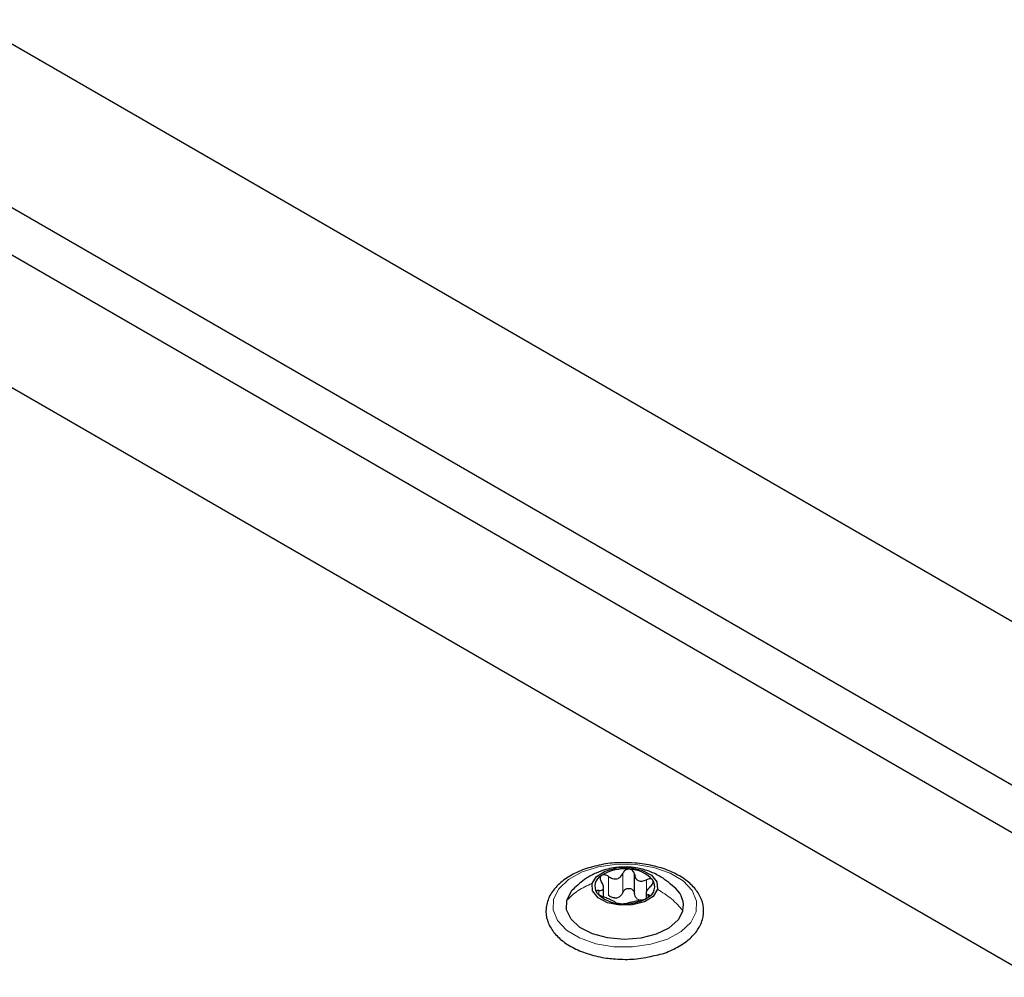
# Paper-space layout 'Blatt2' of a CAD drawing. Header units: millimetres. Extents: x 5 to 418, y 2 to 292.
# Tile 83 of 115: x 135 to 147, y 235 to 246. Entities that reach past the tile are written whole.
import ezdxf

# ---------------------------------------------------------------- set-up
doc = ezdxf.new("R2010")
doc.units = ezdxf.units.MM

psp = doc.layouts.new('Blatt2')

# ---------------------------------------------------------------- linework, layer by layer
at = {"color": 7, "linetype": 'Continuous', "lineweight": 25}
for p, q in [((164.718, 228.724), (112.745, 258.727)), ((165.071, 224.233), (107.088, 257.706)), ((164.6, 226.751), (110.977, 257.706)), ((110.306, 257.509), (164.718, 226.097)), ((142.27, 235.576), (142.27, 235.814)), ((141.884, 235.536), (141.884, 235.65)), ((142.415, 235.58), (142.415, 235.526))]:
    psp.add_line(p, q, dxfattribs=at)
at = {"color": 7, "linetype": 'Continuous', "lineweight": 18}
for p, q in [((142.125, 235.589), (142.125, 235.827)), ((141.947, 235.549), (141.947, 235.787)), ((142.418, 235.585), (142.418, 235.745)), ((141.827, 235.56), (141.827, 235.613)), ((142.442, 235.528), (142.442, 235.558))]:
    psp.add_line(p, q, dxfattribs=at)
at = {"color": 7, "linetype": 'Continuous', "lineweight": 18, "flags": 128}
psp.add_lwpolyline([(141.26, 235.504), (141.326, 235.634), (141.448, 235.75), (141.617, 235.844), (141.823, 235.909), (142.052, 235.941), (142.287, 235.938), (142.512, 235.9), (142.713, 235.83), (142.875, 235.732), (142.988, 235.613), (143.044, 235.481), (143.039, 235.346), (142.973, 235.215), (142.851, 235.099), (142.681, 235.006), (142.475, 234.941), (142.247, 234.908), (142.012, 234.911), (141.786, 234.949), (141.585, 235.02), (141.423, 235.118), (141.31, 235.237), (141.254, 235.369), (141.26, 235.504)], dxfattribs=at)
at = {"color": 7, "linetype": 'Continuous', "lineweight": 25, "flags": 128}
for points in [[(141.741, 235.699), (141.797, 235.787), (141.905, 235.855), (142.051, 235.894), (142.212, 235.898), (142.363, 235.867), (142.482, 235.804), (142.55, 235.719), (142.557, 235.627)], [(142.557, 235.627), (142.502, 235.539), (142.393, 235.471), (142.247, 235.432), (142.086, 235.428), (141.935, 235.46), (141.816, 235.522), (141.748, 235.607), (141.741, 235.699)], [(141.424, 235.49), (141.485, 235.605), (141.506, 235.628)], [(142.874, 235.36), (142.813, 235.245), (142.698, 235.144), (142.539, 235.066), (142.348, 235.017), (142.141, 235.002), (141.935, 235.02), (141.746, 235.071), (141.59, 235.151), (141.479, 235.253), (141.422, 235.369), (141.424, 235.49)]]:
    psp.add_lwpolyline(points, dxfattribs=at)
at = {"color": 7, "linetype": 'Continuous', "lineweight": 25}
for centre, radius, start, end in [((142.143, 235.343), 0.538, 83.1894, 122.0706), ((142.2, 235.481), 0.396, 41.0838, 89.1411), ((141.927, 235.665), 0.151, 117.7514, 212.2717), ((142.371, 235.661), 0.151, 297.7514, 32.2717), ((142.098, 235.845), 0.396, 221.0838, 269.1411), ((142.589, 235.421), 0.291, 348.0301, 47.6054), ((142.008, 235.714), 0.197, 275.3693, 289.8908), ((142.156, 235.983), 0.538, 263.1894, 302.0706), ((142.38, 235.628), 0.143, 236.1371, 254.0879)]:
    psp.add_arc(centre, radius, start, end, dxfattribs=at)
for points, knots in [([(142.104, 235.956), (142.086, 235.957), (141.992, 235.959), (141.824, 235.931), (141.617, 235.873), (141.437, 235.784), (141.294, 235.67), (141.198, 235.534), (141.157, 235.386), (141.175, 235.239), (141.243, 235.106), (141.356, 234.988), (141.512, 234.888), (141.703, 234.812), (141.873, 234.774), (141.976, 234.763), (142.004, 234.76)], [0, 0, 0, 0, 0.019204, 0.099523, 0.180088, 0.261143, 0.342837, 0.424467, 0.503684, 0.579315, 0.653777, 0.729992, 0.809053, 0.8895, 0.969947, 1, 1, 1, 1]), ([(142.474, 234.791), (142.505, 234.797), (142.609, 234.815), (142.766, 234.879), (142.931, 234.978), (143.054, 235.103), (143.126, 235.245), (143.14, 235.395), (143.098, 235.536), (143.009, 235.663), (142.877, 235.773), (142.705, 235.863), (142.501, 235.926), (142.296, 235.959), (142.162, 235.957), (142.104, 235.956)], [0, 0, 0, 0, 0.035377, 0.119009, 0.203247, 0.288063, 0.371826, 0.452091, 0.529538, 0.607082, 0.687423, 0.770171, 0.853564, 0.936788, 1, 1, 1, 1]), ([(142.789, 235.632), (142.729, 235.685), (142.629, 235.773), (142.462, 235.853), (142.295, 235.9), (142.108, 235.911), (141.932, 235.884), (141.788, 235.832), (141.644, 235.755), (141.557, 235.675), (141.503, 235.626)], [0, 0, 0, 0, 0.166777, 0.275949, 0.382554, 0.528658, 0.662572, 0.75407, 0.849393, 1, 1, 1, 1]), ([(141.947, 235.787), (141.964, 235.777), (141.988, 235.762), (142.024, 235.756), (142.052, 235.758), (142.077, 235.767), (142.105, 235.788), (142.117, 235.812), (142.125, 235.827)], [0, 0, 0, 0, 0.2491995, 0.3743362, 0.4989302, 0.6240074, 0.7497593, 1, 1, 1, 1]), ([(142.206, 235.877), (142.198, 235.877), (142.18, 235.877), (142.156, 235.866), (142.136, 235.849), (142.129, 235.834), (142.125, 235.827)], [0, 0, 0, 0, 0.249991, 0.499611, 0.749127, 1, 1, 1, 1]), ([(142.27, 235.814), (142.268, 235.822), (142.266, 235.837), (142.252, 235.857), (142.232, 235.872), (142.215, 235.875), (142.206, 235.877)], [0, 0, 0, 0, 0.249852, 0.499902, 0.750115, 1, 1, 1, 1]), ([(141.827, 235.613), (141.84, 235.612), (141.859, 235.612), (141.876, 235.623), (141.883, 235.636), (141.884, 235.655), (141.879, 235.684), (141.865, 235.706), (141.856, 235.722)], [0, 0, 0, 0, 0.249168, 0.374303, 0.498903, 0.623987, 0.749746, 1, 1, 1, 1]), ([(141.857, 235.799), (141.852, 235.794), (141.842, 235.785), (141.839, 235.765), (141.843, 235.743), (141.852, 235.729), (141.856, 235.722)], [0, 0, 0, 0, 0.250033, 0.499632, 0.749228, 1, 1, 1, 1]), ([(141.947, 235.787), (141.94, 235.792), (141.925, 235.802), (141.9, 235.808), (141.875, 235.808), (141.863, 235.802), (141.857, 235.799)], [0, 0, 0, 0, 0.249815, 0.499908, 0.75012, 1, 1, 1, 1]), ([(142.27, 235.814), (142.273, 235.798), (142.277, 235.773), (142.298, 235.748), (142.317, 235.734), (142.341, 235.727), (142.376, 235.727), (142.401, 235.738), (142.418, 235.745)], [0, 0, 0, 0, 0.249201, 0.374338, 0.498932, 0.624008, 0.74976, 1, 1, 1, 1]), ([(142.499, 235.741), (142.495, 235.746), (142.487, 235.754), (142.466, 235.758), (142.442, 235.756), (142.426, 235.749), (142.418, 235.745)], [0, 0, 0, 0, 0.249857, 0.499466, 0.749011, 1, 1, 1, 1]), ([(142.471, 235.667), (142.477, 235.673), (142.49, 235.685), (142.501, 235.705), (142.506, 235.726), (142.501, 235.736), (142.499, 235.741)], [0, 0, 0, 0, 0.249807, 0.500055, 0.750309, 1, 1, 1, 1]), ([(141.827, 235.613), (141.821, 235.613), (141.809, 235.614), (141.797, 235.608), (141.793, 235.598), (141.797, 235.589), (141.8, 235.585)], [0, 0, 0, 0, 0.2498071, 0.5000551, 0.7503094, 1, 1, 1, 1]), ([(141.8, 235.585), (141.804, 235.58), (141.812, 235.57), (141.832, 235.556), (141.856, 235.543), (141.872, 235.537), (141.88, 235.534)], [0, 0, 0, 0, 0.249857, 0.499466, 0.749011, 1, 1, 1, 1]), ([(142.125, 235.589), (142.12, 235.577), (142.108, 235.553), (142.086, 235.537), (142.075, 235.529)], [0, 0, 0, 0, 0.501552, 1, 1, 1, 1]), ([(142.125, 235.589), (142.129, 235.596), (142.136, 235.611), (142.156, 235.628), (142.18, 235.638), (142.206, 235.64), (142.232, 235.634), (142.252, 235.619), (142.266, 235.599), (142.268, 235.584), (142.27, 235.576)], [0, 0, 0, 0, 0.125222, 0.249483, 0.374326, 0.499063, 0.623896, 0.749388, 0.874441, 1, 1, 1, 1]), ([(142.3, 235.509), (142.292, 235.519), (142.275, 235.538), (142.272, 235.563), (142.27, 235.576)], [0, 0, 0, 0, 0.498457, 1, 1, 1, 1]), ([(142.471, 235.667), (142.458, 235.654), (142.439, 235.634), (142.423, 235.607), (142.415, 235.589), (142.414, 235.575), (142.419, 235.562), (142.433, 235.559), (142.442, 235.558)], [0, 0, 0, 0, 0.249168, 0.374303, 0.498903, 0.623987, 0.749746, 1, 1, 1, 1]), ([(142.029, 235.465), (142.025, 235.468), (142.021, 235.472), (142.001, 235.482), (141.981, 235.492), (141.957, 235.503), (141.922, 235.518), (141.897, 235.528), (141.88, 235.534)], [0, 0, 0, 0, 0.249201, 0.374338, 0.498932, 0.624008, 0.74976, 1, 1, 1, 1]), ([(142.026, 235.519), (142.012, 235.521), (141.984, 235.525), (141.96, 235.541), (141.947, 235.549)], [0, 0, 0, 0, 0.498457, 1, 1, 1, 1]), ([(142.029, 235.465), (142.03, 235.464), (142.032, 235.461), (142.046, 235.456), (142.066, 235.452), (142.083, 235.45), (142.092, 235.449)], [0, 0, 0, 0, 0.249852, 0.499902, 0.750115, 1, 1, 1, 1]), ([(142.092, 235.449), (142.101, 235.448), (142.118, 235.447), (142.143, 235.448), (142.162, 235.45), (142.169, 235.451), (142.173, 235.452)], [0, 0, 0, 0, 0.249991, 0.499611, 0.749127, 1, 1, 1, 1]), ([(142.351, 235.492), (142.335, 235.489), (142.311, 235.483), (142.274, 235.474), (142.247, 235.468), (142.222, 235.463), (142.193, 235.457), (142.181, 235.454), (142.173, 235.452)], [0, 0, 0, 0, 0.249199, 0.374336, 0.49893, 0.624007, 0.749759, 1, 1, 1, 1]), ([(142.351, 235.492), (142.358, 235.494), (142.373, 235.497), (142.398, 235.505), (142.423, 235.516), (142.435, 235.523), (142.441, 235.527)], [0, 0, 0, 0, 0.249815, 0.499908, 0.75012, 1, 1, 1, 1]), ([(142.441, 235.527), (142.446, 235.531), (142.456, 235.539), (142.459, 235.549), (142.455, 235.556), (142.446, 235.557), (142.442, 235.558)], [0, 0, 0, 0, 0.250033, 0.499632, 0.749228, 1, 1, 1, 1]), ([(142.004, 234.76), (142.044, 234.758), (142.159, 234.75), (142.321, 234.757), (142.433, 234.782), (142.474, 234.791)], [0, 0, 0, 0, 0.25055, 0.725755, 1, 1, 1, 1])]:
    psp.add_open_spline(points, degree=3, knots=knots, dxfattribs=at)
at = {"color": 7, "linetype": 'Continuous', "lineweight": 18}
for points in [[(141.424, 235.49), (141.469, 235.533), (141.558, 235.619), (141.68, 235.673), (141.741, 235.699)], [(142.874, 235.36), (142.829, 235.411), (142.74, 235.514), (142.618, 235.589), (142.557, 235.627)]]:
    psp.add_open_spline(points, degree=3, dxfattribs=at)

doc.saveas('drawing.dxf')
